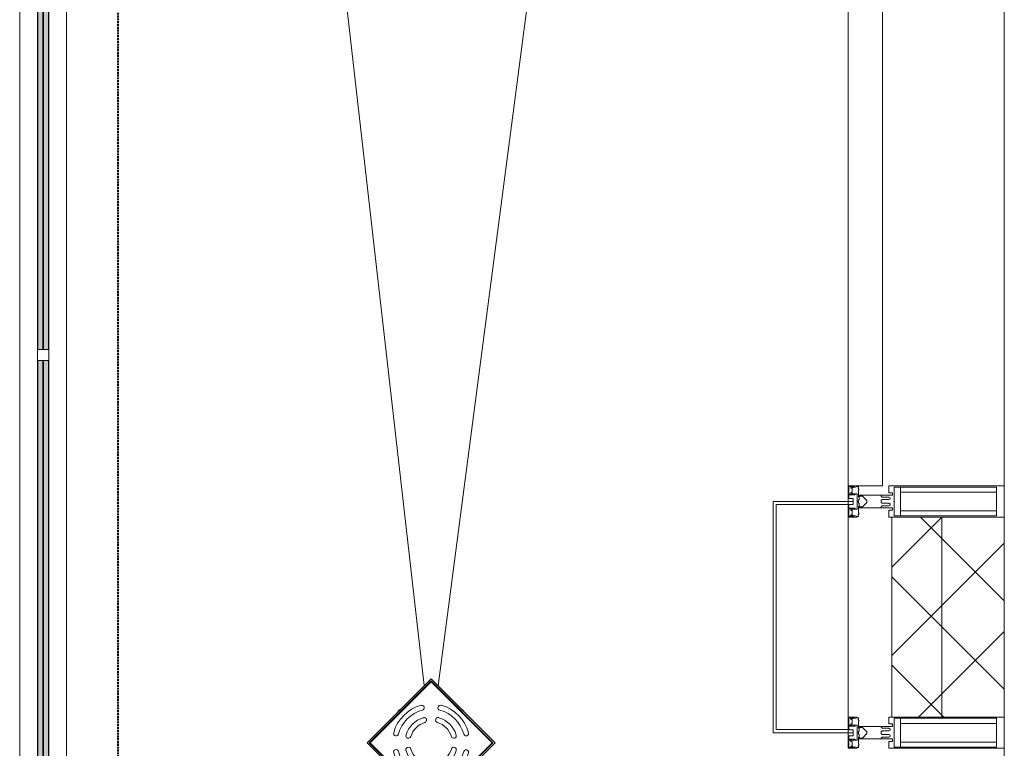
# Model space of a CAD drawing. Header units: millimetres. Extents: x 105790 to 201854, y 7718 to 225473.
# Tile 17 of 50: x 109275 to 110850, y 27790 to 28956. Entities that reach past the tile are written whole.
import ezdxf

# ---------------------------------------------------------------- set-up
doc = ezdxf.new("R2010")
doc.units = ezdxf.units.MM
doc.linetypes.add('Штрих_3_1_5_', pattern=[4.5, 3, -1.5])
doc.linetypes.add('Штриховая_ш3 п1_5', pattern=[4.5, 3, -1.5])
doc.layers.add('_Разделитель помещений_', color=4, linetype='Штриховая_ш3 п1_5', lineweight=40, true_color=0x00ffff)
for name, color, linetype, lineweight in [('Арматура трубопроводов', 7, 'Continuous', 18), ('Балясины', 7, 'Continuous', 30), ('Импосты витража', 7, 'Continuous', 18), ('Колонны', 7, 'Continuous', 18), ('Ограждение', 7, 'Continuous', 18), ('Панели витража', 7, 'Continuous', 18), ('Перекрытия', 7, 'Continuous', 18), ('Поручни', 7, 'Continuous', 18), ('Сантехнические приборы', 7, 'Continuous', 18), ('Стены разрез', 7, 'Continuous', 40), ('Стены штриховка', 7, 'Continuous', 40), ('Элементы узлов', 7, 'Continuous', 18)]:
    doc.layers.add(name, color=color, linetype=linetype, lineweight=lineweight)
pattern_1 = [(45, (0, 0), (-70.71068, 70.71068), []), (135, (0, 0), (-70.71068, -70.71068), [])]

# ---------------------------------------------------------------- blocks, each defined once
blk = doc.blocks.new('135_SLK_K4_AR_rvt-1-МКСС_К4_L23_78_000_')
at = {"layer": '_Разделитель помещений_', "color": 131, "linetype": 'Штрих_3_1_5_', "true_color": 0xaaffff}
blk.add_line((109432.5, 25895), (109432.5, 32817.5), dxfattribs=at)
blk = doc.blocks.new('A_SLK_PAN_Type1 - Прямой тип панели-6537262-МКСС_К4_L23_78_000_')
at = {"layer": 'Колонны', "lineweight": 5}
for p, q in [((-185, 120), (185, 120)), ((-185, 0), (-185, 120)), ((-180, 115), (-180, 0)), ((180, 115), (-180, 115)), ((180, 0), (180, 115)), ((185, 120), (185, 0)), ((-180, 0), (-185, 0)), ((185, 0), (180, 0))]:
    blk.add_line(p, q, dxfattribs=at)
blk = doc.blocks.new('System Panel - A_PAN_Glass-7493421-МКСС_К4_L23_78_000_')
at = {"layer": 'Панели витража', "color": 253, "lineweight": 5, "true_color": 0xaaaaaa}
for p, q in [((607.5, 55), (-607.5, 55)), ((-607.5, 55), (-607.5, 0)), ((607.5, 0), (607.5, 55)), ((-607.5, 0), (607.5, 0))]:
    blk.add_line(p, q, dxfattribs=at)
blk = doc.blocks.new('Rectangular Mullion - R_StandardFrame_50Wx250H-4674740-МКСС_К4_L23_78_000_')
at = {"layer": 'Импосты витража', "color": 253, "lineweight": 5, "true_color": 0xaaaaaa}
for p, q in [((110600, 20320), (110600, 20680)), ((110850, 20660), (110850, 20685)), ((110850, 20315), (110850, 20340))]:
    blk.add_line(p, q, dxfattribs=at)
blk = doc.blocks.new('Rectangular Mullion - 50Wx250H-2623690-МКСС_К4_L23_78_000_')
at = {"layer": 'Элементы узлов', "color": 253, "lineweight": 5, "true_color": 0xaaaaaa}
for p, q in [((-25, 65.2), (-25, 250)), ((-25, 250), (0, 250)), ((-23, 237.3), (0, 237.3)), ((-23, 237.3), (-23, 73.6)), ((-14.9, 84), (-14.9, 237.3)), ((25, 250), (0, 250)), ((23, 237.3), (0, 237.3)), ((14.9, 84), (14.9, 237.3)), ((23, 237.3), (23, 73.6)), ((25, 65.2), (25, 250)), ((0, 84), (-23, 84)), ((0, 84), (23, 84)), ((-14, 65.2), (-25, 65.2)), ((-0.5, 73.6), (-23, 73.6)), ((-14, 71.3), (-14, 65.2)), ((-10, 71.3), (-14, 71.3)), ((-10, 53), (-10, 71.3)), ((-7, 65.2), (-5.9, 67.3)), ((-7, 65.2), (-7, 54.7)), ((-4.1, 67.3), (-5.9, 67.3)), ((-4.1, 67.3), (-2.9, 65.1)), ((-2.9, 65.1), (-2.9, 54.6)), ((0.5, 73.6), (23, 73.6)), ((4.1, 67.3), (2.9, 65.1)), ((2.9, 65.1), (2.9, 54.6)), ((4.1, 67.3), (5.9, 67.3)), ((7, 65.2), (5.9, 67.3)), ((7, 65.2), (7, 54.7)), ((10, 71.3), (14, 71.3)), ((10, 53), (10, 71.3)), ((14, 71.3), (14, 65.2)), ((14, 65.2), (25, 65.2)), ((-8.7, 53), (-10, 53)), ((-10, 53), (-10, 17)), ((-8.7, 53), (-7, 54.7)), ((-1.3, 53), (-2.9, 54.6)), ((0, 53), (-1.3, 53)), ((0, 53), (1.3, 53)), ((1.3, 53), (2.9, 54.6)), ((8.7, 53), (7, 54.7)), ((8.7, 53), (10, 53)), ((10, 53), (10, 17)), ((-22.3, 17), (-23.8, 17)), ((-23.8, 17), (-23.8, 14.6)), ((-22.3, 17), (-22.3, 16)), ((-22.3, 16), (-21.3, 16)), ((-19, 17.6), (-21.3, 16)), ((-18.4, 16.6), (-19, 17.6)), ((-7.4, 16.6), (-18.4, 16.6)), ((-10, 17), (-7.5, 17)), ((-8.5, 23), (-1.5, 30)), ((-8.5, 18.5), (-8.5, 23)), ((-7.5, 18.5), (-8.5, 18.5)), ((-7.5, 17), (-7.5, 18.5)), ((-7.4, 18), (-7.4, 16.6)), ((-2.6, 18), (-7.4, 18)), ((-2.6, 18), (-2.6, 16.8)), ((-2.6, 16.8), (0, 16.8)), ((-1.5, 30), (0, 30)), ((1.5, 30), (0, 30)), ((2.6, 16.8), (0, 16.8)), ((0, 14.8), (0, 16.8)), ((0, 14.8), (0, 16.8)), ((8.5, 23), (1.5, 30)), ((2.6, 18), (2.6, 16.8)), ((2.6, 18), (7.4, 18)), ((7.4, 18), (7.4, 16.6)), ((7.4, 16.6), (18.4, 16.6)), ((7.5, 18.5), (8.5, 18.5)), ((7.5, 17), (7.5, 18.5)), ((10, 17), (7.5, 17)), ((8.5, 18.5), (8.5, 23)), ((18.4, 16.6), (19, 17.6)), ((19, 17.6), (21.3, 16)), ((22.3, 16), (21.3, 16)), ((22.3, 17), (22.3, 16)), ((22.3, 17), (23.8, 17)), ((23.8, 17), (23.8, 14.6)), ((-23.8, 14.6), (-25, 14.2)), ((-25, 0), (-25, 14.2)), ((-22.5, 10.6), (-23.8, 14.6)), ((-22.5, 10.6), (-23.7, 9.9)), ((-23.7, 1.3), (-23.7, 9.9)), ((-23.7, 1.3), (-11.8, 1.3)), ((-23.2, 10.2), (-22.5, 8)), ((-22.5, 8), (-22.5, 4.5)), ((-21.3, 4.5), (-22.5, 4.5)), ((-21.3, 4.5), (-21.3, 6.5)), ((-21.3, 6.5), (-14.2, 6.5)), ((-14.2, 6.5), (-14.2, 4.5)), ((-13.2, 4.5), (-14.2, 4.5)), ((-13.2, 4.5), (-12.2, 7.2)), ((-12.7, 7.6), (-11.3, 11.4)), ((-12.7, 7.6), (-11.8, 6.9)), ((-12.2, 9), (-12.2, 14.8)), ((-12.2, 14.8), (0, 14.8)), ((-11.8, 1.3), (-11.8, 6.9)), ((-10.5, 11.2), (-11.3, 11.4)), ((-10.5, 1.5), (-10.5, 11.2)), ((-4.8, 1.5), (-10.5, 1.5)), ((0, 8), (-4.8, 8)), ((-4.8, 1.5), (-4.8, 8)), ((12.2, 14.8), (0, 14.8)), ((0, 0), (0, 8)), ((0, 8), (4.8, 8)), ((0, 0), (0, 8)), ((4.8, 1.5), (4.8, 8)), ((4.8, 1.5), (10.5, 1.5)), ((10.5, 11.2), (11.3, 11.4)), ((10.5, 1.5), (10.5, 11.2)), ((12.7, 7.6), (11.3, 11.4)), ((12.7, 7.6), (11.8, 6.9)), ((11.8, 1.3), (11.8, 6.9)), ((23.7, 1.3), (11.8, 1.3)), ((12.2, 9), (12.2, 14.8)), ((13.2, 4.5), (12.2, 7.2)), ((13.2, 4.5), (14.2, 4.5)), ((21.3, 6.5), (14.2, 6.5)), ((14.2, 6.5), (14.2, 4.5)), ((21.3, 4.5), (21.3, 6.5)), ((21.3, 4.5), (22.5, 4.5)), ((22.5, 10.6), (23.8, 14.6)), ((22.5, 10.6), (23.7, 9.9)), ((23.2, 10.2), (22.5, 8)), ((22.5, 8), (22.5, 4.5)), ((23.7, 1.3), (23.7, 9.9)), ((23.8, 14.6), (25, 14.2)), ((25, 0), (25, 14.2)), ((-25, 0), (0, 0)), ((25, 0), (0, 0))]:
    blk.add_line(p, q, dxfattribs=at)
for centre, start, end in [((-0.5, 73.1), 360, 90), ((0.5, 73.1), 90, 180)]:
    blk.add_arc(centre, 0.5, start, end, dxfattribs=at)
blk = doc.blocks.new('Rectangular Mullion - R_StandardFrame_50Wx250H-V53-МКСС_К4_L23_78_000_')
at = {"layer": 'Импосты витража', "color": 253, "lineweight": 5, "true_color": 0xaaaaaa}
for p, q in [((110600, 29425), (110600, 29447.5)), ((110850, 28185), (110850, 29450)), ((110600, 28185), (110600, 28210))]:
    blk.add_line(p, q, dxfattribs=at)
blk = doc.blocks.new('Rectangular Mullion - R_StandardFrame_50Wx250H-5822618-МКСС_К4_L23_78_000_')
at = {"layer": 'Импосты витража', "color": 253, "lineweight": 5, "true_color": 0xaaaaaa}
for p, q in [((110600, 20290), (110600, 20315)), ((110850, 19050), (110850, 20315)), ((110600, 19052.5), (110600, 19075))]:
    blk.add_line(p, q, dxfattribs=at)
blk = doc.blocks.new('Ограждение - 18Lx18W-7431883-МКСС_К4_L23_78_000_')
at = {"layer": 'Балясины', "color": 253, "lineweight": 5, "true_color": 0xaaaaaa}
for p, q in [((9, 9), (-9, 9)), ((-9, 9), (-9, -9)), ((9, -9), (9, 9)), ((-9, -9), (9, -9))]:
    blk.add_line(p, q, dxfattribs=at)
blk = doc.blocks.new('Ограждение - Ограждение-6132494-МКСС_К4_L23_78_000_')
at = {"layer": 'Ограждение', "lineweight": 5}
h = blk.add_hatch(color=256, dxfattribs=at)
h.paths.add_polyline_path([(26554, 10458), (26562, 10458), (26562, 11729.7), (26554, 11729.7), (26554, 10546.3)])
h.paths.add_polyline_path([(26554, 11747.7), (26562, 11747.7), (26562, 13010.3), (26554, 13010.3), (26554, 12340.3)])
h.paths.add_polyline_path([(26562, 13028.3), (26562, 14300), (26554, 14300), (26554, 13028.3)])
h = blk.add_hatch(color=256, dxfattribs=at)
h.paths.add_polyline_path([(26563, 10458), (26571, 10458), (26571, 11729.7), (26563, 11729.7), (26563, 10546.3)])
h.paths.add_polyline_path([(26563, 11747.7), (26571, 11747.7), (26571, 13010.3), (26563, 13010.3), (26563, 12340.3)])
h.paths.add_polyline_path([(26571, 13028.3), (26571, 14300), (26563, 14300), (26563, 13028.3)])
at = {"layer": 'Поручни', "color": 253, "lineweight": 5, "true_color": 0xaaaaaa}
for p, q in [((26525, 10458), (26525, 14300)), ((26553.5, 13028.3), (26553.5, 14300)), ((26554, 14300), (26554, 13028.3)), ((26562, 13028.3), (26562, 14300)), ((26563, 14300), (26563, 13028.3)), ((26571, 13028.3), (26571, 14300)), ((26571.5, 13028.3), (26571.5, 14300)), ((26600, 14300), (26600, 10495)), ((26553.5, 11747.7), (26553.5, 13010.3)), ((26554, 13010.3), (26554, 11747.7)), ((26562, 11747.7), (26562, 13010.3)), ((26563, 13010.3), (26563, 11747.7)), ((26571, 11747.7), (26571, 13010.3)), ((26571.5, 11747.7), (26571.5, 13010.3))]:
    blk.add_line(p, q, dxfattribs=at)
at = {"rotation": 180}
blk.add_blockref('Ограждение - 18Lx18W-7431883-МКСС_К4_L23_78_000_', (26562.5, 13019.3), dxfattribs=at)
blk = doc.blocks.new('HL_RU_balcony and terrace drain_HL5100T-A-200505 - HL_Трап для балконов и террас_HL5100T-V54-МКСС_К4_L23_78_000_')
at = {"layer": 'Арматура трубопроводов', "color": 253, "lineweight": 5, "true_color": 0xaaaaaa}
for centre, radius, start, end in [((-29, 50.2), 4, 119.9633, 299.9633), ((0, 0), 62, 60.0367, 119.9633), ((0, 0), 54, 60.0367, 119.9633), ((29, 50.2), 4, 240.0367, 60.0367), ((-50.2, 29), 4, 330.0367, 150.0367), ((-17.8, 33.6), 4, 117.8755, 297.8755), ((0, 0), 42, 62.1245, 117.8755), ((0, 0), 34, 62.1245, 117.8755), ((17.8, 33.6), 4, 242.1245, 62.1245), ((50.2, 29), 4, 29.9633, 209.9633), ((0, 0), 62, 150.0367, 209.9633), ((0, 0), 54, 150.0367, 209.9633), ((0, 0), 42, 152.1245, 207.8755), ((-33.6, 17.8), 4, 332.1245, 152.1245), ((0, 0), 34, 152.1245, 207.8755), ((33.6, 17.8), 4, 27.8755, 207.8755), ((0, 0), 34, 332.1245, 27.8755), ((0, 0), 42, 332.1245, 27.8755), ((0, 0), 54, 330.0367, 29.9633), ((0, 0), 62, 330.0367, 29.9633), ((-50.2, -29), 4, 209.9633, 29.9633), ((-33.6, -17.8), 4, 207.8755, 27.8755), ((-17.8, -33.6), 4, 62.1245, 242.1245), ((0, 0), 34, 242.1245, 297.8755), ((17.8, -33.6), 4, 297.8755, 117.8755), ((33.6, -17.8), 4, 152.1245, 332.1245), ((50.2, -29), 4, 150.0367, 330.0367), ((-29, -50.2), 4, 60.0367, 240.0367), ((0, 0), 54, 240.0367, 299.9633), ((0, 0), 42, 242.1245, 297.8755), ((29, -50.2), 4, 299.9633, 119.9633), ((0, 0), 62, 240.0367, 299.9633)]:
    blk.add_arc(centre, radius, start, end, dxfattribs=at)
at = {"layer": 'Сантехнические приборы', "color": 253, "lineweight": 5, "true_color": 0xaaaaaa}
for p, q in [((-72.5, -72.5), (-72.5, 72.5)), ((72.5, 72.5), (-72.5, 72.5)), ((-70, 70), (-70, -70)), ((-70, 70), (70, 70)), ((69, 69), (-69, 69)), ((-69, 69), (-69, -69)), ((69, -69), (69, 69)), ((70, -70), (70, 70)), ((72.5, 72.5), (72.5, -72.5)), ((72.5, -72.5), (-72.5, -72.5)), ((-70, -70), (70, -70)), ((-69, -69), (69, -69))]:
    blk.add_line(p, q, dxfattribs=at)
for start, end in [(90, 91.6217), (88.3783, 90), (178.3783, 181.6217), (358.3783, 1.6217), (268.3783, 270), (270, 271.6217)]:
    blk.add_arc((0, 0), 72.9, start, end, dxfattribs=at)
blk = doc.blocks.new('135_SLK_K4_AR_FCD_rvt-1-МКСС_К4_L23_78_000_')
at = {"layer": 'Стены разрез', "lineweight": 5, "true_color": 0xaaaaaa}
h = blk.add_hatch(dxfattribs=at)
h.set_pattern_fill('FP_4', color=253, style=0, pattern_type=2)
h.set_pattern_definition(pattern_1)
h.paths.add_polyline_path([(110750, 27840), (110750, 28160), (110670, 28160), (110670, 27840)])
h = blk.add_hatch(dxfattribs=at)
h.set_pattern_fill('FP_4', color=253, style=0, pattern_type=2)
h.set_pattern_definition(pattern_1)
h.paths.add_polyline_path([(110850, 27840), (110850, 28160), (110750, 28160), (110750, 27840)])
at = {"layer": 'Перекрытия', "color": 253, "lineweight": 5, "true_color": 0xaaaaaa}
for p, q in [((109350, 32900), (109922.2, 27890.6)), ((109944.6, 27890), (110600, 32900))]:
    blk.add_line(p, q, dxfattribs=at)
at = {"layer": 'Стены разрез', "color": 253, "lineweight": 9, "true_color": 0xaaaaaa}
for p, q in [((110670, 28160), (110670, 27840)), ((110850, 28160), (110670, 28160)), ((110850, 27840), (110850, 28160)), ((110670, 27840), (110850, 27840))]:
    blk.add_line(p, q, dxfattribs=at)
at = {"layer": 'Стены штриховка', "color": 253, "lineweight": 9, "true_color": 0xaaaaaa}
blk.add_line((110750, 27840), (110750, 28160), dxfattribs=at)
at = {"layer": 'Импосты витража', "color": 253, "lineweight": 5, "true_color": 0xaaaaaa}
for name, p in [('Rectangular Mullion - R_StandardFrame_50Wx250H-V53-МКСС_К4_L23_78_000_', (0, 0)), ('Rectangular Mullion - R_StandardFrame_50Wx250H-4674740-МКСС_К4_L23_78_000_', (0, 7500)), ('Rectangular Mullion - R_StandardFrame_50Wx250H-5822618-МКСС_К4_L23_78_000_', (0, 7500))]:
    blk.add_blockref(name, p, dxfattribs=at)
at = {"layer": 'Импосты витража', "color": 253, "lineweight": 5, "true_color": 0xaaaaaa, "rotation": 270}
for p in [(110600, 28185), (110600, 27815)]:
    blk.add_blockref('Rectangular Mullion - 50Wx250H-2623690-МКСС_К4_L23_78_000_', p, dxfattribs=at)
at = {"layer": 'Колонны', "color": 253, "lineweight": 5, "true_color": 0xaaaaaa, "rotation": 89.99999999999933}
blk.add_blockref('A_SLK_PAN_Type1 - Прямой тип панели-6537262-МКСС_К4_L23_78_000_', (110600, 28000), dxfattribs=at)
at = {"layer": 'Ограждение', "color": 253, "lineweight": 5, "true_color": 0xaaaaaa}
blk.add_blockref('Ограждение - Ограждение-6132494-МКСС_К4_L23_78_000_', (82750, 15400), dxfattribs=at)
at = {"layer": 'Панели витража', "color": 253, "lineweight": 5, "true_color": 0xaaaaaa, "rotation": 270}
blk.add_blockref('System Panel - A_PAN_Glass-7493421-МКСС_К4_L23_78_000_', (110600, 28817.5), dxfattribs=at)
at = {"layer": 'Сантехнические приборы', "color": 253, "lineweight": 5, "true_color": 0xaaaaaa, "rotation": 314.9999999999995}
blk.add_blockref('HL_RU_balcony and terrace drain_HL5100T-A-200505 - HL_Трап для балконов и террас_HL5100T-V54-МКСС_К4_L23_78_000_', (109933.1, 27798.9), dxfattribs=at)

msp = doc.modelspace()

# ---------------------------------------------------------------- block references
at = {"lineweight": 5}
for name in ['135_SLK_K4_AR_FCD_rvt-1-МКСС_К4_L23_78_000_', '135_SLK_K4_AR_rvt-1-МКСС_К4_L23_78_000_']:
    msp.add_blockref(name, (0, 0), dxfattribs=at)

doc.saveas('drawing.dxf')
